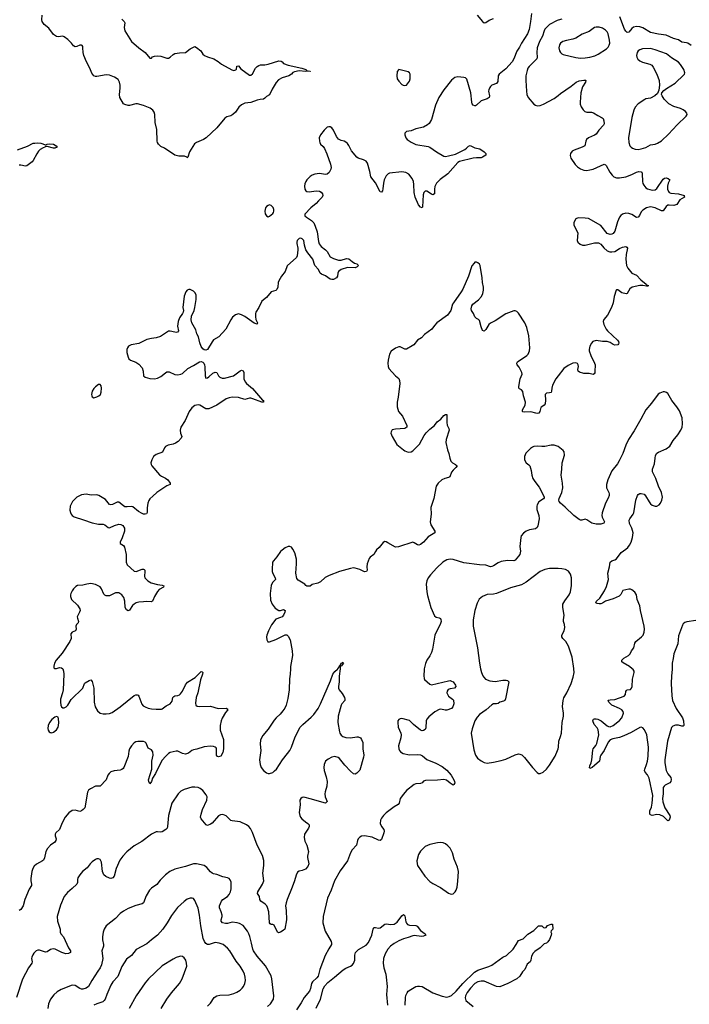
# Model space of a CAD drawing. Header units: inches. Extents: x 1682510 to 1839368, y 640758 to 791543.
# Tile 12 of 186: x 1713076 to 1721687, y 655682 to 668352. Entities that reach past the tile are written whole.
import ezdxf

# ---------------------------------------------------------------- set-up
doc = ezdxf.new("R2010")
doc.units = ezdxf.units.IN
doc.header["$MEASUREMENT"] = 0
for name, color, linetype in [('B7615', 7, 'Continuous'), ('B7616', 7, 'Continuous'), ('B7625', 7, 'Continuous'), ('B7626', 7, 'Continuous')]:
    doc.layers.add(name, color=color, linetype=linetype)

msp = doc.modelspace()

# ---------------------------------------------------------------- linework, layer by layer
at = {"layer": 'B7615', "color": 6}
for points, elevation in [([(1717196, 660000), (1717184, 659904), (1717183, 659830), (1717175, 659770), (1717176, 659750), (1717185, 659730), (1717222, 659682), (1717253, 659630), (1717259, 659610), (1717256, 659590), (1717221, 659550), (1717210, 659530), (1717170, 659390), (1717167, 659310), (1717188, 659188), (1717193, 659170), (1717210, 659145), (1717230, 659129), (1717270, 659114), (1717330, 659110), (1717410, 659125), (1717430, 659123), (1717457, 659110), (1717473, 659090), (1717490, 659050), (1717490, 658970), (1717502, 658890), (1717499, 658861), (1717450, 658694), (1717410, 658656), (1717390, 658644), (1717370, 658648), (1717330, 658681), (1717258, 658758), (1717190, 658845), (1717170, 658859), (1717130, 658869), (1717090, 658861), (1717043, 658837), (1717011, 658809), (1716991, 658770), (1716986, 658730), (1716990, 658690), (1717019, 658610), (1717030, 658550), (1717026, 658490), (1717003, 658417), (1717000, 658390), (1717005, 658350), (1717029, 658290), (1717010, 658272), (1716990, 658273), (1716830, 658324), (1716730, 658348), (1716710, 658345), (1716690, 658331), (1716678, 658310), (1716682, 658250), (1716669, 658150), (1716680, 658110), (1716689, 658089), (1716706, 658070), (1716750, 658030), (1716783, 658010), (1716798, 657990), (1716798, 657970), (1716789, 657950), (1716740, 657870), (1716734, 657830), (1716741, 657781), (1716768, 657728), (1716791, 657650), (1716778, 657590), (1716778, 657570), (1716794, 657490), (1716783, 657457), (1716750, 657423), (1716710, 657402), (1716670, 657397), (1716650, 657383), (1716630, 657344), (1716612, 657270), (1716582, 657190), (1716514, 657030), (1716501, 656990), (1716496, 656950), (1716504, 656890), (1716507, 656770), (1716485, 656650), (1716465, 656630), (1716430, 656611), (1716404, 656604), (1716390, 656612), (1716350, 656699), (1716330, 656708), (1716310, 656710), (1716298, 656718), (1716290, 656730), (1716281, 656870), (1716263, 656930), (1716253, 656950), (1716234, 656970), (1716177, 657010), (1716165, 657030), (1716158, 657070), (1716136, 657110), (1716138, 657130), (1716200, 657230), (1716215, 657270), (1716203, 657370), (1716215, 657470), (1716214, 657534), (1716198, 657598), (1716129, 657730), (1716072, 657892), (1716044, 657944), (1716021, 657970), (1715993, 657990), (1715911, 658031), (1715810, 658041), (1715790, 658048), (1715730, 658106), (1715710, 658118), (1715690, 658123), (1715659, 658121), (1715633, 658107), (1715550, 658015), (1715530, 658001), (1715490, 657984), (1715476, 657990), (1715408, 658068), (1715403, 658090), (1715408, 658130), (1715429, 658190), (1715481, 658310), (1715485, 658350), (1715476, 658376), (1715430, 658432), (1715398, 658458), (1715370, 658473), (1715330, 658478), (1715290, 658475), (1715190, 658447), (1715150, 658424), (1715112, 658390), (1715031, 658270), (1714989, 658110), (1714978, 657970), (1714971, 657950), (1714956, 657930), (1714910, 657903), (1714890, 657898), (1714850, 657903), (1714830, 657901), (1714770, 657872), (1714645, 657775), (1714550, 657722), (1714455, 657645), (1714402, 657590), (1714364, 657536), (1714318, 657430), (1714291, 657329), (1714276, 657310), (1714250, 657301), (1714230, 657304), (1714186, 657326), (1714160, 657350), (1714142, 657390), (1714129, 657510), (1714110, 657546), (1714090, 657555), (1714070, 657554), (1714050, 657544), (1714010, 657516), (1713983, 657490), (1713943, 657437), (1713884, 657390), (1713849, 657350), (1713825, 657310), (1713819, 657290), (1713819, 657250), (1713811, 657230), (1713750, 657171), (1713690, 657123), (1713650, 657070), (1713601, 656959), (1713558, 656810), (1713562, 656750), (1713596, 656650), (1713595, 656610), (1713605, 656590), (1713641, 656550), (1713703, 656410), (1713729, 656370), (1713729, 656350), (1713703, 656337), (1713670, 656333), (1713619, 656350), (1713532, 656392), (1713505, 656395), (1713471, 656389), (1713430, 656358), (1713410, 656353), (1713330, 656377), (1713310, 656377), (1713289, 656370), (1713259, 656341), (1713243, 656317), (1713232, 656290), (1713230, 656270), (1713238, 656230), (1713234, 656210), (1713189, 656151), (1713114, 656006), (1713034, 655770)], 600), ([(1713629, 660000), (1713630, 659999), (1713641, 659970), (1713643, 659930), (1713634, 659730), (1713628, 659690), (1713603, 659610), (1713600, 659570), (1713605, 659530), (1713612, 659512), (1713630, 659495), (1713650, 659497), (1713675, 659510), (1713694, 659530), (1713737, 659603), (1713887, 659750), (1713911, 659809), (1713920, 659820), (1713970, 659849), (1713990, 659857), (1714010, 659836), (1714031, 659751), (1714036, 659570), (1714048, 659510), (1714077, 659457), (1714110, 659430), (1714150, 659420), (1714190, 659419), (1714230, 659424), (1714264, 659436), (1714370, 659510), (1714550, 659654), (1714570, 659664), (1714586, 659666), (1714598, 659658), (1714607, 659647), (1714645, 659545), (1714664, 659524), (1714688, 659508), (1714730, 659492), (1714770, 659483), (1714830, 659478), (1714898, 659482), (1714910, 659485), (1714959, 659521), (1715010, 659550), (1715037, 659583), (1715047, 659630), (1715057, 659643), (1715070, 659650), (1715110, 659656), (1715130, 659665), (1715143, 659677), (1715170, 659713), (1715210, 659794), (1715234, 659826), (1715332, 659888), (1715410, 659963), (1715422, 659962), (1715430, 659952), (1715429, 659930), (1715401, 659859), (1715366, 659690), (1715344, 659630), (1715336, 659556), (1715341, 659530), (1715360, 659520), (1715394, 659514), (1715530, 659517), (1715630, 659489), (1715730, 659491), (1715744, 659484), (1715754, 659470), (1715723, 659437), (1715678, 659362), (1715665, 659330), (1715654, 659270), (1715656, 659210), (1715697, 659090), (1715699, 658970), (1715690, 658921), (1715664, 658876), (1715634, 658866), (1715621, 658870), (1715614, 658874), (1715608, 658888), (1715605, 658910), (1715608, 658968), (1715601, 658981), (1715592, 658992), (1715570, 659000), (1715530, 659005), (1715450, 658994), (1715354, 658966), (1715310, 658958), (1715290, 658948), (1715246, 658914), (1715210, 658901), (1715170, 658908), (1715110, 658939), (1715090, 658939), (1715010, 658923), (1714990, 658910), (1714950, 658872), (1714910, 658822), (1714847, 658710), (1714821, 658650), (1714786, 658594), (1714770, 658548), (1714750, 658520), (1714735, 658550), (1714734, 658570), (1714774, 658710), (1714774, 658810), (1714794, 658890), (1714790, 658930), (1714770, 658957), (1714730, 658980), (1714704, 659044), (1714690, 659057), (1714670, 659062), (1714595, 659065), (1714570, 659058), (1714550, 659046), (1714513, 659010), (1714488, 658970), (1714479, 658941), (1714469, 658870), (1714416, 658730), (1714405, 658715), (1714390, 658702), (1714370, 658694), (1714292, 658688), (1714250, 658672), (1714227, 658653), (1714211, 658630), (1714190, 658570), (1714110, 658491), (1714050, 658489), (1713985, 658455), (1713963, 658437), (1713948, 658412), (1713942, 658390), (1713920, 658230), (1713912, 658210), (1713892, 658190), (1713870, 658173), (1713850, 658165), (1713790, 658182), (1713750, 658175), (1713710, 658148), (1713660, 658090), (1713621, 658019), (1713590, 657932), (1713542, 657890), (1713532, 657870), (1713532, 657850), (1713544, 657810), (1713543, 657790), (1713526, 657770), (1713471, 657730), (1713432, 657688), (1713412, 657648), (1713394, 657566), (1713382, 657538), (1713371, 657529), (1713293, 657487), (1713262, 657458), (1713243, 657430), (1713231, 657389), (1713218, 657302), (1713218, 657270), (1713228, 657230), (1713226, 657210), (1713198, 657162), (1713142, 657030), (1713120, 656950), (1713090, 656902), (1713070, 656888)], 500), ([(1716557, 660000), (1716555, 659930), (1716547, 659870), (1716541, 659730), (1716523, 659617), (1716501, 659530), (1716486, 659494), (1716462, 659458), (1716426, 659414), (1716373, 659367), (1716350, 659340), (1716270, 659223), (1716201, 659139), (1716175, 659085), (1716169, 659031), (1716176, 658950), (1716162, 658830), (1716167, 658770), (1716181, 658730), (1716210, 658690), (1716250, 658660), (1716270, 658653), (1716290, 658653), (1716330, 658667), (1716355, 658685), (1716378, 658710), (1716455, 658830), (1716522, 658910), (1716550, 658950), (1716570, 658992), (1716618, 659122), (1716685, 659250), (1716716, 659284), (1716825, 659375), (1716857, 659410), (1716914, 659490), (1716946, 659550), (1717074, 659846), (1717102, 659930), (1717130, 659964), (1717165, 659995), (1717168, 660000)], 600), ([(1718279, 660000), (1718277, 659990), (1718273, 659910), (1718276, 659876), (1718283, 659863), (1718350, 659800), (1718370, 659795), (1718590, 659845), (1718610, 659847), (1718630, 659842), (1718652, 659830), (1718682, 659790), (1718685, 659770), (1718668, 659752), (1718610, 659742), (1718588, 659732), (1718572, 659710), (1718571, 659690), (1718590, 659649), (1718642, 659610), (1718655, 659595), (1718658, 659550), (1718648, 659510), (1718629, 659490), (1718570, 659468), (1718547, 659467), (1718490, 659480), (1718470, 659475), (1718416, 659444), (1718339, 659381), (1718310, 659350), (1718303, 659330), (1718300, 659240), (1718290, 659220), (1718270, 659204), (1718250, 659202), (1718230, 659211), (1718142, 659282), (1718090, 659332), (1717990, 659358), (1717970, 659357), (1717952, 659348), (1717941, 659330), (1717939, 659310), (1717944, 659250), (1717979, 659170), (1717983, 659150), (1717979, 659110), (1717949, 659010), (1717951, 658971), (1717959, 658950), (1717973, 658933), (1718009, 658909), (1718090, 658894), (1718190, 658897), (1718230, 658892), (1718258, 658878), (1718310, 658832), (1718426, 658786), (1718510, 658743), (1718570, 658695), (1718626, 658630), (1718660, 658570), (1718668, 658550), (1718670, 658530), (1718659, 658510), (1718650, 658504), (1718610, 658526), (1718567, 658567), (1718530, 658576), (1718450, 658566), (1718297, 658563), (1718270, 658552), (1718250, 658533), (1718230, 658523), (1718170, 658521), (1718148, 658512), (1718050, 658433), (1718010, 658388), (1717970, 658330), (1717956, 658270), (1717945, 658255), (1717890, 658222), (1717790, 658144), (1717754, 658110), (1717730, 658078), (1717718, 658050), (1717714, 658010), (1717729, 657970), (1717758, 657930), (1717764, 657910), (1717761, 657890), (1717730, 657805), (1717710, 657791), (1717690, 657795), (1717610, 657833), (1717510, 657849), (1717470, 657844), (1717450, 657833), (1717431, 657810), (1717421, 657790), (1717407, 657730), (1717350, 657670), (1717330, 657630), (1717291, 657530), (1717199, 657401), (1717125, 657270), (1717080, 657150), (1717036, 657050), (1716977, 656810), (1716973, 656730), (1717003, 656623), (1717083, 656490), (1717087, 656470), (1717086, 656450), (1717050, 656394), (1717005, 656310), (1716937, 656130), (1716915, 656045), (1716898, 656022), (1716842, 655970), (1716830, 655950), (1716815, 655885), (1716801, 655850), (1716735, 655770), (1716697, 655703), (1716634, 655610)], 700), ([(1719004, 660000), (1719016, 659950), (1719031, 659910), (1719044, 659890), (1719068, 659868), (1719124, 659845), (1719190, 659838), (1719290, 659852), (1719332, 659852), (1719350, 659850), (1719366, 659830), (1719325, 659615), (1719315, 659590), (1719299, 659581), (1719250, 659570), (1719228, 659552), (1719210, 659547), (1719170, 659547), (1719150, 659537), (1719076, 659470), (1718989, 659411), (1718961, 659379), (1718931, 659330), (1718893, 659227), (1718883, 659170), (1718916, 658956), (1718936, 658890), (1718964, 658850), (1719010, 658813), (1719050, 658792), (1719090, 658787), (1719170, 658796), (1719270, 658819), (1719330, 658838), (1719450, 658893), (1719490, 658904), (1719510, 658902), (1719532, 658892), (1719570, 658860), (1719670, 658731), (1719730, 658663), (1719750, 658654), (1719770, 658654), (1719810, 658669), (1719850, 658707), (1719890, 658761), (1719964, 658876), (1719994, 658946), (1720000, 658971)], 800), ([(1716265, 655655), (1716301, 655690), (1716341, 655750), (1716346, 655790), (1716320, 656010), (1716309, 656050), (1716237, 656177), (1716130, 656301), (1716081, 656370), (1716073, 656390), (1716059, 656470), (1716036, 656556), (1716024, 656590), (1716005, 656625), (1715950, 656697), (1715903, 656723), (1715871, 656731), (1715810, 656738), (1715750, 656722), (1715721, 656721), (1715684, 656730), (1715666, 656750), (1715668, 656770), (1715682, 656810), (1715680, 656830), (1715669, 656870), (1715645, 656925), (1715644, 656950), (1715671, 657009), (1715690, 657030), (1715750, 657070), (1715770, 657097), (1715786, 657130), (1715796, 657170), (1715797, 657217), (1715794, 657254), (1715784, 657284), (1715770, 657299), (1715750, 657308), (1715690, 657323), (1715610, 657352), (1715570, 657360), (1715550, 657369), (1715528, 657388), (1715484, 657444), (1715449, 657469), (1715350, 657489), (1715310, 657489), (1715210, 657455), (1715070, 657423), (1715007, 657393), (1714952, 657350), (1714882, 657278), (1714838, 657222), (1714770, 657176), (1714744, 657150), (1714701, 657079), (1714670, 656987), (1714650, 656976), (1714570, 656955), (1714470, 656914), (1714410, 656882), (1714368, 656852), (1714310, 656787), (1714190, 656690), (1714162, 656650), (1714148, 656610), (1714140, 656550), (1714141, 656510), (1714155, 656450), (1714153, 656430), (1714134, 656370), (1714147, 656270), (1714130, 656190), (1714113, 656150), (1714082, 656110), (1714004, 655990), (1713961, 655910), (1713930, 655891), (1713890, 655878), (1713870, 655877), (1713850, 655885), (1713790, 655924), (1713750, 655928), (1713608, 655872), (1713557, 655843), (1713514, 655806), (1713472, 655748), (1713445, 655690), (1713438, 655630)], 700), ([(1715490, 655660), (1715530, 655695), (1715579, 655770), (1715610, 655790), (1715650, 655799), (1715770, 655804), (1715830, 655820), (1715870, 655838), (1715910, 655864), (1715938, 655890), (1715953, 655910), (1715972, 655950), (1715978, 655990), (1715974, 656030), (1715966, 656070), (1715950, 656110), (1715912, 656172), (1715858, 656238), (1715779, 656370), (1715750, 656404), (1715693, 656450), (1715643, 656470), (1715590, 656477), (1715512, 656452), (1715493, 656453), (1715470, 656466), (1715451, 656490), (1715436, 656530), (1715405, 656690), (1715390, 656830), (1715370, 656920), (1715330, 657020), (1715310, 657043), (1715293, 657050), (1715270, 657050), (1715230, 657034), (1715190, 657005), (1715104, 656930), (1715030, 656826), (1714973, 656730), (1714919, 656650), (1714850, 656570), (1714770, 656510), (1714710, 656459), (1714574, 656386), (1714514, 656310), (1714450, 656265), (1714390, 656170), (1714338, 656042), (1714275, 655970), (1714250, 655930), (1714197, 655810), (1714177, 655750), (1714164, 655730), (1714144, 655716), (1714070, 655689), (1714030, 655670)], 800), ([(1716888, 655632), (1716945, 655750), (1716979, 655881), (1717000, 655920), (1717039, 655961), (1717126, 656030), (1717234, 656126), (1717270, 656147), (1717330, 656174), (1717350, 656186), (1717370, 656208), (1717385, 656250), (1717384, 656316), (1717394, 656350), (1717433, 656387), (1717530, 656444), (1717562, 656478), (1717604, 656570), (1717620, 656650), (1717630, 656670), (1717650, 656670), (1717690, 656661), (1717710, 656665), (1717770, 656714), (1717790, 656717), (1717850, 656709), (1717890, 656713), (1717930, 656740), (1717990, 656821), (1718010, 656837), (1718022, 656830), (1718030, 656819), (1718043, 656743), (1718050, 656726), (1718064, 656710), (1718090, 656699), (1718170, 656697), (1718189, 656689), (1718232, 656632), (1718289, 656590), (1718299, 656570), (1718270, 656558), (1718244, 656556), (1718150, 656568), (1718130, 656565), (1718070, 656540), (1718010, 656523), (1717950, 656499), (1717890, 656465), (1717845, 656430), (1717810, 656390), (1717777, 656330), (1717756, 656270), (1717751, 656210), (1717759, 656150), (1717783, 656070), (1717790, 656030), (1717801, 655910), (1717794, 655810), (1717806, 655670)], 700), ([(1718032, 655670), (1718036, 655770), (1718043, 655797), (1718057, 655830), (1718074, 655850), (1718106, 655874), (1718170, 655910), (1718190, 655915), (1718217, 655917), (1718250, 655910), (1718390, 655830), (1718510, 655786), (1718570, 655776), (1718599, 655781), (1718630, 655796), (1718690, 655851), (1718773, 655950), (1718924, 656096), (1718970, 656123), (1719110, 656168), (1719150, 656186), (1719290, 656287), (1719335, 656310), (1719422, 656390), (1719463, 656450), (1719490, 656502), (1719550, 656526), (1719610, 656583), (1719690, 656630), (1719750, 656691), (1719791, 656691), (1719814, 656670), (1719830, 656665), (1719846, 656670), (1719864, 656696), (1719910, 656714), (1719930, 656714), (1719932, 656650), (1719911, 656629), (1719905, 656610), (1719914, 656594), (1719911, 656571), (1719890, 656516), (1719870, 656487), (1719850, 656471), (1719821, 656459), (1719770, 656410), (1719699, 656361), (1719680, 656340), (1719659, 656301), (1719650, 656250), (1719640, 656230), (1719602, 656198), (1719574, 656130), (1719542, 656098), (1719510, 656046), (1719470, 656012), (1719352, 655950), (1719250, 655909), (1719210, 655913), (1719050, 655978), (1719010, 655980), (1718967, 655973), (1718930, 655952), (1718875, 655890), (1718830, 655833), (1718808, 655790), (1718804, 655764), (1718815, 655730), (1718910, 655655)], 700), ([(1714896, 655630), (1714970, 655750), (1715030, 655831), (1715130, 655950), (1715164, 656010), (1715226, 656174), (1715223, 656210), (1715211, 656250), (1715190, 656282), (1715170, 656298), (1715150, 656302), (1715130, 656299), (1715090, 656284), (1715050, 656264), (1714910, 656176), (1714732, 656008), (1714690, 655959), (1714572, 655790), (1714483, 655630)], 900)]:
    msp.add_lwpolyline(points, dxfattribs=dict(at, elevation=elevation))
for points, elevation in [([(1713550, 659386), (1713530, 659378), (1713490, 659345), (1713461, 659310), (1713442, 659270), (1713439, 659230), (1713444, 659210), (1713457, 659190), (1713470, 659178), (1713478, 659178), (1713490, 659177), (1713510, 659184), (1713550, 659212), (1713570, 659249), (1713574, 659270), (1713578, 659310), (1713575, 659355), (1713570, 659376)], 500), ([(1718490, 657765), (1718450, 657762), (1718350, 657738), (1718290, 657711), (1718230, 657652), (1718206, 657610), (1718185, 657530), (1718187, 657490), (1718194, 657470), (1718286, 657330), (1718350, 657262), (1718390, 657236), (1718487, 657187), (1718590, 657111), (1718610, 657102), (1718630, 657100), (1718650, 657105), (1718678, 657130), (1718690, 657153), (1718701, 657190), (1718712, 657268), (1718718, 657390), (1718706, 657446), (1718662, 657550), (1718640, 657630), (1718611, 657690), (1718583, 657723), (1718550, 657748), (1718520, 657760)], 800)]:
    msp.add_lwpolyline(points, close=True, dxfattribs=dict(at, elevation=elevation))
at = {"layer": 'B7616', "color": 6}
for points, elevation in [([(1714390, 668358), (1714418, 668330), (1714428, 668310), (1714421, 668250), (1714430, 668210), (1714512, 668072), (1714608, 667990), (1714689, 667929), (1714750, 667858), (1714770, 667858), (1714786, 667874), (1714810, 667884), (1714850, 667888), (1714890, 667881), (1714970, 667857), (1714990, 667856), (1715010, 667868), (1715050, 667906), (1715070, 667916), (1715130, 667927), (1715210, 667930), (1715270, 667978), (1715310, 668000), (1715330, 668006), (1715350, 667996), (1715404, 667950), (1715430, 667910), (1715453, 667893), (1715493, 667873), (1715574, 667850), (1715630, 667815), (1715670, 667780), (1715805, 667705), (1715830, 667699), (1715854, 667706), (1715863, 667717), (1715870, 667753), (1715890, 667756), (1715921, 667721), (1716030, 667638), (1716050, 667639), (1716070, 667656), (1716110, 667727), (1716130, 667748), (1716150, 667761), (1716171, 667769), (1716230, 667771), (1716270, 667778), (1716410, 667822), (1716438, 667818), (1716453, 667810), (1716470, 667790), (1716528, 667768), (1716705, 667730), (1716754, 667710), (1716773, 667693), (1716811, 667689), (1716810, 667686), (1716789, 667689), (1716750, 667685), (1716672, 667692), (1716610, 667681), (1716590, 667672), (1716571, 667650), (1716537, 667630), (1716450, 667603), (1716403, 667577), (1716376, 667543), (1716323, 667457), (1716290, 667387), (1716250, 667363), (1716230, 667341), (1716210, 667330), (1716167, 667327), (1716130, 667318), (1716050, 667285), (1715970, 667277), (1715930, 667258), (1715895, 667225), (1715850, 667162), (1715817, 667130), (1715790, 667114), (1715740, 667100), (1715716, 667084), (1715610, 666960), (1715473, 666830), (1715442, 666810), (1715348, 666772), (1715324, 666756), (1715259, 666650), (1715238, 666582), (1715230, 666574), (1715224, 666584), (1715197, 666597), (1715123, 666597), (1715070, 666609), (1714938, 666698), (1714890, 666720), (1714861, 666750), (1714848, 666770), (1714843, 666790), (1714839, 666939), (1714817, 667030), (1714813, 667133), (1714804, 667164), (1714788, 667188), (1714752, 667212), (1714670, 667247), (1714593, 667267), (1714569, 667269), (1714490, 667249), (1714471, 667249), (1714430, 667260), (1714411, 667271), (1714366, 667350), (1714361, 667390), (1714370, 667470), (1714370, 667510), (1714360, 667550), (1714341, 667581), (1714294, 667614), (1714230, 667640), (1714190, 667641), (1714070, 667622), (1714050, 667621), (1714028, 667628), (1714004, 667664), (1713977, 667730), (1713934, 667810), (1713902, 667890), (1713892, 667930), (1713890, 667990), (1713886, 668006), (1713878, 668018), (1713870, 668023), (1713850, 668024), (1713810, 668006), (1713790, 668003), (1713770, 668016), (1713743, 668050), (1713696, 668096), (1713650, 668133), (1713630, 668138), (1713570, 668130), (1713550, 668135), (1713510, 668163), (1713450, 668241), (1713390, 668290), (1713367, 668327), (1713362, 668350), (1713367, 668410)], 400), ([(1719657, 668430), (1719647, 668327), (1719630, 668227), (1719607, 668170), (1719529, 668051), (1719503, 667997), (1719470, 667948), (1719431, 667849), (1719409, 667810), (1719330, 667721), (1719244, 667650), (1719231, 667630), (1719223, 667557), (1719210, 667531), (1719150, 667508), (1719130, 667492), (1719121, 667479), (1719110, 667450), (1719107, 667430), (1719118, 667370), (1719115, 667350), (1719088, 667332), (1719010, 667306), (1718950, 667252), (1718936, 667244), (1718930, 667242), (1718910, 667250), (1718897, 667270), (1718892, 667290), (1718879, 667410), (1718826, 667586), (1718810, 667603), (1718790, 667610), (1718710, 667615), (1718670, 667608), (1718630, 667573), (1718530, 667450), (1718465, 667350), (1718422, 667250), (1718371, 667069), (1718342, 667018), (1718320, 667000), (1718270, 666971), (1718170, 666948), (1718110, 666920), (1718050, 666912), (1718030, 666890), (1718027, 666870), (1718040, 666830), (1718059, 666810), (1718110, 666776), (1718170, 666746), (1718330, 666720), (1718350, 666711), (1718435, 666650), (1718530, 666595), (1718553, 666593), (1718590, 666598), (1718679, 666621), (1718800, 666680), (1718823, 666697), (1718850, 666725), (1718870, 666733), (1718930, 666701), (1718992, 666690), (1719051, 666650), (1719070, 666630), (1719072, 666608), (1719030, 666581), (1719010, 666573), (1718950, 666576), (1718910, 666571), (1718732, 666528), (1718710, 666516), (1718581, 666370), (1718484, 666296), (1718436, 666250), (1718413, 666207), (1718409, 666170), (1718410, 666109), (1718390, 666099), (1718370, 666106), (1718310, 666145), (1718290, 666145), (1718274, 666130), (1718263, 666097), (1718256, 665943), (1718250, 665930), (1718230, 665941), (1718203, 665970), (1718160, 666070), (1718147, 666127), (1718145, 666230), (1718140, 666270), (1718123, 666310), (1718082, 666362), (1718044, 666384), (1717990, 666393), (1717830, 666377), (1717816, 666370), (1717790, 666342), (1717765, 666290), (1717754, 666250), (1717746, 666174), (1717740, 666150), (1717730, 666132), (1717710, 666137), (1717650, 666253), (1717593, 666330), (1717579, 666399), (1717547, 666507), (1717532, 666530), (1717496, 666550), (1717430, 666568), (1717410, 666581), (1717345, 666665), (1717310, 666731), (1717290, 666759), (1717270, 666777), (1717250, 666788), (1717210, 666796), (1717175, 666815), (1717149, 666850), (1717112, 666932), (1717090, 666960), (1717070, 666974), (1717050, 666975), (1717030, 666967), (1716990, 666929), (1716944, 666870), (1716929, 666830), (1716930, 666790), (1716934, 666770), (1716946, 666750), (1716978, 666718), (1716994, 666694), (1717025, 666625), (1717073, 666493), (1717080, 666450), (1717076, 666430), (1717054, 666386), (1717030, 666364), (1717010, 666358), (1716930, 666373), (1716870, 666365), (1716836, 666350), (1716810, 666332), (1716770, 666292), (1716756, 666270), (1716742, 666238), (1716737, 666210), (1716743, 666170), (1716758, 666150), (1716770, 666143), (1716798, 666138), (1716890, 666149), (1716930, 666145), (1716951, 666131), (1716969, 666110), (1716973, 666090), (1716964, 666070), (1716917, 666023), (1716890, 665988), (1716819, 665930), (1716742, 665850), (1716745, 665830), (1716766, 665810), (1716829, 665769), (1716857, 665737), (1716877, 665697), (1716901, 665621), (1716917, 665497), (1716927, 665467), (1716953, 665433), (1717010, 665390), (1717030, 665367), (1717070, 665301), (1717110, 665277), (1717178, 665258), (1717210, 665257), (1717277, 665277), (1717310, 665275), (1717350, 665240), (1717381, 665221), (1717411, 665210), (1717434, 665190), (1717416, 665170), (1717390, 665160), (1717290, 665163), (1717210, 665137), (1717174, 665110), (1717167, 665090), (1717165, 665050), (1717151, 665029), (1717110, 665010), (1717090, 665009), (1717070, 665014), (1717010, 665058), (1716958, 665078), (1716942, 665090), (1716917, 665137), (1716870, 665188), (1716844, 665270), (1716783, 665350), (1716758, 665390), (1716737, 665450), (1716730, 665512), (1716710, 665534), (1716690, 665540), (1716670, 665536), (1716644, 665510), (1716640, 665490), (1716640, 665470), (1716654, 665410), (1716655, 665390), (1716645, 665315), (1716634, 665290), (1716517, 665183), (1716491, 665110), (1716445, 665050), (1716409, 664990), (1716402, 664970), (1716395, 664910), (1716381, 664879), (1716370, 664867), (1716310, 664849), (1716250, 664779), (1716191, 664730), (1716153, 664650), (1716112, 664590), (1716107, 664570), (1716108, 664528), (1716115, 664495), (1716134, 664450), (1716130, 664433), (1716090, 664447), (1715970, 664533), (1715930, 664556), (1715890, 664566), (1715850, 664554), (1715815, 664525), (1715791, 664490), (1715729, 664370), (1715638, 664270), (1715570, 664231), (1715550, 664206), (1715490, 664107), (1715470, 664098), (1715450, 664102), (1715430, 664115), (1715408, 664148), (1715393, 664193), (1715376, 664270), (1715354, 664310), (1715343, 664363), (1715291, 664450), (1715280, 664490), (1715284, 664536), (1715318, 664610), (1715330, 664650), (1715344, 664750), (1715344, 664810), (1715330, 664840), (1715310, 664858), (1715270, 664878), (1715250, 664878), (1715230, 664870), (1715214, 664850), (1715190, 664793), (1715176, 664650), (1715181, 664610), (1715179, 664590), (1715170, 664570), (1715130, 664516), (1715114, 664470), (1715107, 664410), (1715117, 664350), (1715107, 664333), (1715090, 664328), (1715071, 664329), (1715010, 664345), (1714990, 664342), (1714885, 664275), (1714830, 664258), (1714770, 664250), (1714710, 664235), (1714610, 664185), (1714510, 664170), (1714476, 664150), (1714463, 664130), (1714456, 664110), (1714453, 664070), (1714469, 664009), (1714479, 663990), (1714503, 663970), (1714570, 663947), (1714610, 663919), (1714653, 663870), (1714663, 663830), (1714670, 663767), (1714690, 663750), (1714750, 663734), (1714810, 663732), (1714850, 663740), (1714890, 663759), (1714950, 663809), (1714970, 663821), (1714999, 663819), (1715070, 663787), (1715110, 663784), (1715150, 663789), (1715170, 663800), (1715237, 663863), (1715310, 663900), (1715390, 663950), (1715410, 663954), (1715430, 663947), (1715444, 663930), (1715452, 663910), (1715457, 663883), (1715460, 663770), (1715470, 663739), (1715490, 663745), (1715510, 663758), (1715558, 663802), (1715590, 663818), (1715610, 663810), (1715633, 663770), (1715650, 663750), (1715679, 663739), (1715710, 663737), (1715826, 663770), (1715910, 663833), (1715930, 663841), (1715950, 663835), (1715958, 663810), (1715959, 663730), (1715976, 663690), (1715993, 663670), (1716070, 663608), (1716197, 663457), (1716211, 663450), (1716211, 663429), (1716190, 663429), (1716074, 663474), (1716050, 663480), (1716030, 663480), (1715970, 663465), (1715890, 663491), (1715810, 663494), (1715772, 663488), (1715730, 663475), (1715610, 663390), (1715510, 663343), (1715470, 663344), (1715393, 663390), (1715370, 663395), (1715330, 663386), (1715290, 663356), (1715256, 663310), (1715205, 663195), (1715150, 663110), (1715141, 663070), (1715146, 663030), (1715160, 662990), (1715154, 662966), (1715114, 662926), (1715078, 662902), (1715050, 662889), (1714984, 662876), (1714950, 662859), (1714937, 662843), (1714911, 662789), (1714830, 662758), (1714799, 662730), (1714775, 662690), (1714764, 662650), (1714766, 662630), (1714776, 662610), (1714875, 662495), (1714899, 662479), (1714953, 662453), (1714981, 662430), (1715011, 662390), (1715011, 662370), (1714970, 662352), (1714839, 662270), (1714790, 662219), (1714750, 662185), (1714736, 662164), (1714724, 662130), (1714714, 662070), (1714716, 662010), (1714706, 661994), (1714690, 661988), (1714670, 661989), (1714650, 661996), (1714605, 662025), (1714530, 662084), (1714510, 662087), (1714458, 662082), (1714430, 662085), (1714410, 662095), (1714350, 662142), (1714330, 662143), (1714270, 662114), (1714250, 662110), (1714230, 662115), (1714179, 662179), (1714094, 662230), (1714070, 662237), (1713995, 662235), (1713930, 662245), (1713870, 662236), (1713810, 662206), (1713756, 662150), (1713727, 662090), (1713722, 662042), (1713728, 662010), (1713739, 661990), (1713753, 661973), (1713775, 661955), (1713898, 661918), (1714010, 661877), (1714090, 661859), (1714150, 661860), (1714171, 661851), (1714216, 661816), (1714230, 661814), (1714296, 661844), (1714350, 661859), (1714378, 661858), (1714404, 661844), (1714424, 661810), (1714424, 661770), (1714394, 661686), (1714368, 661630), (1714368, 661610), (1714410, 661585), (1714425, 661565), (1714446, 661470), (1714445, 661370), (1714459, 661339), (1714550, 661255), (1714572, 661252), (1714650, 661280), (1714670, 661282), (1714678, 661278), (1714684, 661270), (1714687, 661250), (1714683, 661190), (1714687, 661170), (1714723, 661130), (1714766, 661106), (1714850, 661084), (1714910, 661077), (1714928, 661068), (1714927, 661050), (1714870, 661018), (1714847, 660993), (1714809, 660930), (1714790, 660877), (1714784, 660870), (1714770, 660863), (1714713, 660867), (1714670, 660859), (1714610, 660857), (1714573, 660847), (1714550, 660833), (1714528, 660812), (1714490, 660753), (1714470, 660746), (1714450, 660760), (1714433, 660790), (1714428, 660870), (1714416, 660916), (1714390, 660950), (1714350, 660975), (1714310, 660977), (1714230, 660939), (1714190, 660940), (1714170, 660948), (1714159, 660959), (1714130, 661028), (1714110, 661052), (1714050, 661082), (1713990, 661097), (1713938, 661090), (1713890, 661077), (1713818, 661070), (1713800, 661060), (1713770, 661027), (1713750, 661001), (1713735, 660970), (1713729, 660950), (1713729, 660929), (1713741, 660890), (1713820, 660820), (1713850, 660770), (1713854, 660750), (1713847, 660730), (1713817, 660670), (1713818, 660650), (1713833, 660607), (1713828, 660590), (1713808, 660570), (1713798, 660550), (1713801, 660510), (1713795, 660490), (1713750, 660470), (1713733, 660450), (1713736, 660390), (1713723, 660350), (1713621, 660199), (1713545, 660110), (1713524, 660070), (1713515, 660035), (1713517, 660010), (1713530, 660002), (1713550, 660003), (1713590, 660014), (1713613, 660013), (1713629, 660000)], 500), ([(1718959, 668410), (1719030, 668327), (1719050, 668313), (1719070, 668316), (1719114, 668346), (1719170, 668369)], 500), ([(1720000, 668345), (1719990, 668343), (1719890, 668290), (1719830, 668230), (1719819, 668210), (1719799, 668141), (1719761, 668070), (1719732, 667990), (1719726, 667930), (1719732, 667870), (1719727, 667850), (1719627, 667750), (1719612, 667728), (1719603, 667697), (1719587, 667630), (1719585, 667570), (1719592, 667430), (1719600, 667390), (1719617, 667350), (1719690, 667265), (1719710, 667250), (1719730, 667243), (1719770, 667248), (1719814, 667266), (1719950, 667339), (1720000, 667378)], 600), ([(1713050, 666679), (1713175, 666725), (1713250, 666763), (1713270, 666765), (1713310, 666767), (1713350, 666762), (1713410, 666742), (1713430, 666750), (1713465, 666755), (1713511, 666750), (1713545, 666730), (1713556, 666710), (1713530, 666699), (1713510, 666700), (1713430, 666718), (1713410, 666718), (1713401, 666710), (1713377, 666703), (1713339, 666681), (1713319, 666661), (1713295, 666625), (1713250, 666538), (1713237, 666523), (1713170, 666472), (1713150, 666466), (1713090, 666479), (1713070, 666478)], 400), ([(1720000, 663769), (1719970, 663730), (1719929, 663650), (1719919, 663610), (1719917, 663570), (1719910, 663556), (1719890, 663549), (1719850, 663544), (1719833, 663530), (1719836, 663456), (1719832, 663410), (1719819, 663390), (1719789, 663371), (1719780, 663360), (1719765, 663310), (1719752, 663290), (1719730, 663285), (1719712, 663288), (1719650, 663306), (1719570, 663302), (1719546, 663306), (1719541, 663310), (1719543, 663330), (1719575, 663390), (1719580, 663430), (1719557, 663510), (1719548, 663568), (1719530, 663589), (1719503, 663603), (1719497, 663610), (1719496, 663630), (1719511, 663730), (1719537, 663790), (1719535, 663810), (1719500, 663880), (1719475, 663910), (1719468, 663930), (1719479, 663950), (1719597, 664030), (1719615, 664050), (1719633, 664090), (1719638, 664130), (1719625, 664285), (1719599, 664390), (1719574, 664450), (1719490, 664577), (1719470, 664599), (1719450, 664606), (1719430, 664605), (1719330, 664565), (1719190, 664476), (1719130, 664447), (1719109, 664430), (1719070, 664367), (1719050, 664344), (1719030, 664351), (1719010, 664401), (1718990, 664481), (1718976, 664496), (1718950, 664505), (1718930, 664529), (1718911, 664571), (1718887, 664610), (1718882, 664630), (1718890, 664670), (1718903, 664690), (1718975, 664745), (1719015, 664790), (1719033, 664830), (1719041, 664870), (1719040, 664910), (1719026, 664970), (1719024, 665030), (1718996, 665190), (1718988, 665208), (1718970, 665225), (1718950, 665231), (1718930, 665230), (1718919, 665221), (1718890, 665184), (1718846, 665050), (1718774, 664886), (1718754, 664850), (1718655, 664710), (1718644, 664690), (1718622, 664610), (1718579, 664550), (1718440, 664450), (1718410, 664418), (1718376, 664370), (1718281, 664299), (1718243, 664257), (1718190, 664226), (1718143, 664170), (1718125, 664155), (1718050, 664114), (1718030, 664113), (1717970, 664142), (1717950, 664141), (1717910, 664125), (1717855, 664085), (1717834, 664050), (1717816, 663970), (1717812, 663930), (1717815, 663890), (1717824, 663865), (1717909, 663770), (1717950, 663733), (1717962, 663710), (1717964, 663670), (1717945, 663495), (1717931, 663430), (1717932, 663370), (1717949, 663309), (1718000, 663250), (1718053, 663130), (1718054, 663110), (1718029, 663091), (1717910, 663085), (1717867, 663073), (1717853, 663050), (1717850, 663030), (1717866, 662990), (1717927, 662887), (1718010, 662815), (1718030, 662802), (1718070, 662788), (1718110, 662791), (1718130, 662803), (1718218, 662890), (1718277, 663003), (1718304, 663036), (1718350, 663082), (1718410, 663130), (1718444, 663176), (1718490, 663211), (1718530, 663257), (1718550, 663272), (1718570, 663273), (1718568, 663168), (1718575, 663135), (1718596, 663090), (1718598, 663070), (1718561, 662950), (1718557, 662910), (1718578, 662818), (1718597, 662770), (1718607, 662710), (1718621, 662670), (1718643, 662650), (1718681, 662630), (1718702, 662610), (1718687, 662590), (1718650, 662557), (1718631, 662530), (1718606, 662470), (1718590, 662459), (1718543, 662450), (1718505, 662430), (1718458, 662390), (1718434, 662350), (1718404, 662190), (1718364, 662076), (1718368, 661990), (1718356, 661890), (1718364, 661850), (1718416, 661770), (1718413, 661750), (1718330, 661696), (1718271, 661630), (1718230, 661600), (1718210, 661592), (1718190, 661593), (1718150, 661622), (1718130, 661627), (1717948, 661568), (1717910, 661563), (1717810, 661622), (1717790, 661633), (1717770, 661636), (1717750, 661625), (1717698, 661562), (1717666, 661530), (1717651, 661510), (1717632, 661468), (1717584, 661436), (1717570, 661420), (1717543, 661350), (1717539, 661310), (1717546, 661270), (1717535, 661250), (1717510, 661247), (1717450, 661277), (1717390, 661295), (1717370, 661297), (1717330, 661291), (1717188, 661250), (1717058, 661202), (1717005, 661175), (1716943, 661117), (1716910, 661102), (1716839, 661082), (1716810, 661064), (1716770, 661064), (1716754, 661070), (1716743, 661090), (1716659, 661139), (1716642, 661162), (1716627, 661230), (1716638, 661350), (1716636, 661410), (1716613, 661493), (1716590, 661538), (1716570, 661564), (1716552, 661572), (1716530, 661571), (1716490, 661554), (1716450, 661528), (1716429, 661510), (1716381, 661439), (1716339, 661390), (1716329, 661370), (1716321, 661279), (1716323, 661250), (1716330, 661224), (1716362, 661170), (1716364, 661150), (1716326, 661110), (1716310, 661070), (1716298, 660970), (1716303, 660883), (1716321, 660830), (1716360, 660780), (1716410, 660751), (1716430, 660750), (1716470, 660764), (1716491, 660750), (1716488, 660730), (1716470, 660690), (1716450, 660670), (1716430, 660658), (1716370, 660636), (1716314, 660566), (1716277, 660490), (1716254, 660430), (1716250, 660410), (1716253, 660373), (1716268, 660348), (1716290, 660346), (1716370, 660377), (1716490, 660436), (1716510, 660436), (1716530, 660421), (1716553, 660373), (1716581, 660230), (1716586, 660170), (1716557, 660030), (1716557, 660000)], 600), ([(1720000, 662858), (1719990, 662865), (1719950, 662879), (1719910, 662876), (1719830, 662858), (1719790, 662858), (1719730, 662865), (1719690, 662859), (1719669, 662851), (1719645, 662835), (1719587, 662773), (1719570, 662730), (1719569, 662689), (1719590, 662650), (1719624, 662624), (1719635, 662610), (1719652, 662552), (1719663, 662490), (1719677, 662450), (1719701, 662410), (1719758, 662338), (1719812, 662230), (1719821, 662210), (1719820, 662200), (1719814, 662186), (1719753, 662147), (1719732, 662110), (1719726, 662090), (1719725, 662050), (1719752, 661970), (1719757, 661930), (1719739, 661841), (1719730, 661818), (1719710, 661802), (1719634, 661786), (1719591, 661769), (1719555, 661745), (1719527, 661710), (1719520, 661690), (1719508, 661572), (1719515, 661515), (1719513, 661490), (1719507, 661470), (1719493, 661447), (1719450, 661399), (1719431, 661389), (1719350, 661394), (1719270, 661378), (1719230, 661364), (1719170, 661323), (1719150, 661314), (1719130, 661313), (1719070, 661333), (1718990, 661337), (1718790, 661364), (1718650, 661407), (1718610, 661409), (1718570, 661401), (1718518, 661370), (1718441, 661299), (1718359, 661210), (1718331, 661170), (1718313, 661130), (1718305, 661090), (1718312, 660990), (1718322, 660942), (1718365, 660790), (1718410, 660680), (1718430, 660662), (1718470, 660655), (1718487, 660647), (1718493, 660633), (1718495, 660610), (1718485, 660570), (1718431, 660470), (1718417, 660430), (1718384, 660250), (1718373, 660210), (1718352, 660168), (1718310, 660110), (1718293, 660067), (1718279, 660000)], 700), ([(1720000, 661288), (1719890, 661290), (1719830, 661279), (1719770, 661251), (1719590, 661116), (1719530, 661081), (1719390, 661042), (1719210, 660968), (1719170, 660960), (1719090, 660955), (1719029, 660931), (1718986, 660894), (1718958, 660842), (1718929, 660751), (1718906, 660630), (1718908, 660548), (1718962, 660270), (1718988, 660070), (1719004, 660000)], 800), ([(1717168, 660000), (1717182, 660018), (1717190, 660038), (1717199, 660041), (1717209, 660070), (1717223, 660077), (1717230, 660086), (1717238, 660078), (1717240, 660070), (1717210, 660034), (1717203, 660037), (1717199, 660021), (1717196, 660000)], 600)]:
    msp.add_lwpolyline(points, dxfattribs=dict(at, elevation=elevation))
at = {"layer": 'B7616', "color": 6, "elevation": 500}
for points in [[(1717950, 667713), (1717930, 667686), (1717926, 667630), (1717930, 667592), (1717950, 667561), (1717990, 667519), (1718008, 667508), (1718030, 667505), (1718050, 667511), (1718090, 667559), (1718099, 667590), (1718098, 667650), (1718090, 667669), (1718070, 667683)], [(1716290, 665968), (1716270, 665962), (1716250, 665950), (1716239, 665930), (1716230, 665890), (1716235, 665855), (1716248, 665828), (1716270, 665817), (1716290, 665822), (1716330, 665857), (1716340, 665870), (1716346, 665890), (1716346, 665910), (1716337, 665937), (1716310, 665963)], [(1714110, 663657), (1714090, 663656), (1714050, 663627), (1714030, 663606), (1714010, 663570), (1714001, 663530), (1714004, 663510), (1714010, 663498), (1714030, 663487), (1714070, 663497), (1714093, 663510), (1714114, 663530), (1714123, 663557), (1714127, 663610), (1714122, 663642)]]:
    msp.add_lwpolyline(points, close=True, dxfattribs=at)
at = {"layer": 'B7625', "color": 6}
for points, elevation in [([(1720000, 658971), (1720004, 658990), (1720009, 659070), (1720033, 659130), (1720042, 659170), (1720051, 659310), (1720069, 659390), (1720071, 659430), (1720055, 659515), (1720064, 659590), (1720075, 659625), (1720114, 659690), (1720168, 659810), (1720192, 659890), (1720205, 659950), (1720204, 660000)], 800), ([(1721469, 660000), (1721469, 659990), (1721459, 659910), (1721454, 659810), (1721462, 659650), (1721473, 659590), (1721519, 659490), (1721600, 659370), (1721613, 659330), (1721616, 659270), (1721610, 659260), (1721590, 659260), (1721550, 659274), (1721510, 659276), (1721477, 659263), (1721458, 659242), (1721405, 659070), (1721371, 658830), (1721372, 658790), (1721390, 658690), (1721410, 658646), (1721450, 658599), (1721456, 658576), (1721452, 658550), (1721436, 658530), (1721378, 658502), (1721363, 658490), (1721352, 658470), (1721350, 658450), (1721352, 658392), (1721344, 658330), (1721348, 658288), (1721358, 658250), (1721374, 658210), (1721438, 658110), (1721440, 658090), (1721429, 658051), (1721410, 658041), (1721357, 658097), (1721310, 658120), (1721270, 658124), (1721210, 658110), (1721190, 658119), (1721181, 658130), (1721179, 658170), (1721200, 658220), (1721211, 658269), (1721217, 658370), (1721170, 658591), (1721150, 658637), (1721120, 658670), (1721111, 658690), (1721114, 658710), (1721139, 658770), (1721149, 658810), (1721157, 658877), (1721162, 658990), (1721140, 659150), (1721113, 659213), (1721090, 659240), (1721070, 659248), (1721050, 659246), (1720939, 659181), (1720845, 659135), (1720790, 659116), (1720702, 659098), (1720670, 659084), (1720644, 659056), (1720593, 658947), (1720551, 658890), (1720542, 658870), (1720531, 658809), (1720470, 658753), (1720439, 658730), (1720410, 658718), (1720405, 658725), (1720408, 658750), (1720425, 658790), (1720436, 658830), (1720446, 658954), (1720452, 658970), (1720486, 659014), (1720500, 659040), (1720525, 659150), (1720515, 659215), (1720501, 659241), (1720464, 659284), (1720447, 659330), (1720450, 659344), (1720454, 659350), (1720470, 659355), (1720490, 659356), (1720513, 659350), (1720552, 659330), (1720630, 659267), (1720650, 659256), (1720670, 659253), (1720709, 659270), (1720770, 659315), (1720790, 659332), (1720819, 659370), (1720841, 659430), (1720836, 659450), (1720818, 659470), (1720788, 659490), (1720693, 659530), (1720652, 659570), (1720644, 659590), (1720650, 659596), (1720670, 659601), (1720730, 659604), (1720850, 659647), (1720866, 659670), (1720873, 659707), (1720880, 659720), (1720890, 659729), (1720930, 659734), (1720946, 659750), (1720952, 659770), (1720956, 659864), (1720979, 659950), (1720978, 659970), (1720965, 659990), (1720953, 660000)], 700)]:
    msp.add_lwpolyline(points, dxfattribs=dict(at, elevation=elevation))
at = {"layer": 'B7626', "color": 6}
for points, elevation in [([(1720050, 668358), (1720000, 668345)], 600), ([(1721710, 668018), (1721670, 668048), (1721650, 668056), (1721590, 668064), (1721550, 668091), (1721486, 668110), (1721392, 668152), (1721290, 668164), (1721190, 668186), (1721090, 668245), (1721050, 668261), (1721010, 668265), (1720970, 668255), (1720950, 668240), (1720910, 668191), (1720890, 668188), (1720870, 668206), (1720855, 668230), (1720792, 668390)], 600), ([(1720000, 667378), (1720030, 667401), (1720170, 667496), (1720232, 667550), (1720270, 667564), (1720330, 667574), (1720353, 667573), (1720358, 667570), (1720353, 667550), (1720315, 667490), (1720293, 667410), (1720283, 667290), (1720285, 667265), (1720296, 667230), (1720321, 667190), (1720345, 667170), (1720370, 667162), (1720430, 667162), (1720455, 667155), (1720510, 667117), (1720569, 667089), (1720579, 667079), (1720589, 667050), (1720591, 667011), (1720584, 666996), (1720523, 666930), (1720490, 666880), (1720470, 666865), (1720390, 666833), (1720365, 666810), (1720355, 666790), (1720343, 666730), (1720310, 666710), (1720205, 666675), (1720182, 666658), (1720159, 666630), (1720154, 666606), (1720164, 666570), (1720218, 666490), (1720250, 666459), (1720290, 666431), (1720330, 666417), (1720370, 666412), (1720410, 666418), (1720450, 666430), (1720593, 666493), (1720610, 666486), (1720617, 666477), (1720664, 666390), (1720694, 666350), (1720716, 666330), (1720750, 666316), (1720790, 666316), (1720870, 666328), (1720950, 666358), (1721010, 666390), (1721037, 666397), (1721070, 666395), (1721077, 666390), (1721083, 666370), (1721085, 666270), (1721090, 666245), (1721101, 666221), (1721129, 666190), (1721150, 666177), (1721210, 666157), (1721250, 666161), (1721270, 666179), (1721350, 666300), (1721370, 666314), (1721390, 666316), (1721415, 666310), (1721438, 666290), (1721416, 666250), (1721407, 666210), (1721405, 666170), (1721420, 666140), (1721430, 666129), (1721450, 666120), (1721549, 666109), (1721620, 666090), (1721623, 666083), (1721624, 666070), (1721566, 666034), (1721527, 665973), (1721490, 665962), (1721430, 665967), (1721410, 665965), (1721390, 665948), (1721350, 665891), (1721330, 665892), (1721250, 665932), (1721190, 665944), (1721137, 665930), (1721090, 665902), (1721070, 665881), (1721049, 665831), (1721030, 665809), (1721010, 665808), (1720950, 665844), (1720910, 665858), (1720870, 665862), (1720830, 665850), (1720806, 665834), (1720788, 665810), (1720763, 665750), (1720731, 665629), (1720710, 665602), (1720690, 665591), (1720670, 665588), (1720630, 665602), (1720550, 665703), (1720390, 665792), (1720350, 665800), (1720258, 665802), (1720230, 665791), (1720210, 665761), (1720204, 665736), (1720204, 665710), (1720210, 665690), (1720252, 665610), (1720245, 665510), (1720254, 665490), (1720284, 665464), (1720312, 665452), (1720350, 665449), (1720470, 665481), (1720521, 665481), (1720550, 665465), (1720590, 665415), (1720630, 665379), (1720666, 665366), (1720690, 665363), (1720730, 665369), (1720790, 665407), (1720830, 665425), (1720870, 665433), (1720885, 665425), (1720891, 665410), (1720875, 665330), (1720871, 665270), (1720880, 665190), (1720895, 665155), (1720949, 665090), (1721010, 665063), (1721065, 665005), (1721131, 664950), (1721139, 664939), (1721161, 664930), (1721156, 664924), (1721137, 664923), (1721091, 664931), (1721050, 664932), (1720952, 664910), (1720923, 664890), (1720890, 664830), (1720874, 664826), (1720819, 664839), (1720770, 664874), (1720750, 664875), (1720746, 664870), (1720720, 664790), (1720710, 664710), (1720688, 664650), (1720634, 664550), (1720588, 664492), (1720581, 664470), (1720590, 664430), (1720620, 664370), (1720635, 664350), (1720763, 664230), (1720776, 664210), (1720782, 664190), (1720778, 664182), (1720770, 664170), (1720730, 664165), (1720710, 664171), (1720670, 664198), (1720630, 664211), (1720570, 664212), (1720490, 664222), (1720448, 664210), (1720430, 664190), (1720409, 664151), (1720400, 664110), (1720400, 664090), (1720419, 664030), (1720470, 663930), (1720476, 663910), (1720474, 663827), (1720471, 663809), (1720464, 663796), (1720450, 663787), (1720399, 663799), (1720330, 663800), (1720277, 663817), (1720259, 663830), (1720254, 663850), (1720261, 663890), (1720259, 663910), (1720250, 663927), (1720230, 663938), (1720190, 663931), (1720130, 663902), (1720075, 663865), (1720000, 663769)], 600), ([(1720953, 660000), (1720917, 660030), (1720835, 660075), (1720820, 660090), (1720821, 660110), (1720845, 660135), (1720904, 660170), (1720926, 660190), (1720945, 660230), (1720974, 660270), (1720987, 660330), (1720998, 660350), (1721074, 660410), (1721093, 660430), (1721108, 660470), (1721112, 660510), (1721108, 660550), (1721059, 660750), (1721051, 660810), (1721019, 660890), (1721009, 660950), (1720987, 660987), (1720950, 661017), (1720930, 661026), (1720910, 661026), (1720832, 661008), (1720805, 660955), (1720784, 660936), (1720710, 660901), (1720610, 660868), (1720570, 660844), (1720550, 660837), (1720530, 660837), (1720501, 660841), (1720486, 660850), (1720496, 660870), (1720535, 660910), (1720596, 661004), (1720622, 661058), (1720647, 661150), (1720639, 661230), (1720660, 661310), (1720668, 661370), (1720690, 661387), (1720730, 661401), (1720750, 661414), (1720810, 661498), (1720870, 661537), (1720898, 661562), (1720919, 661590), (1720940, 661630), (1720959, 661690), (1720965, 661750), (1720949, 661809), (1720919, 661870), (1720916, 661910), (1720924, 661930), (1720967, 661990), (1720973, 662007), (1721000, 662170), (1721021, 662230), (1721030, 662243), (1721050, 662254), (1721070, 662256), (1721105, 662245), (1721126, 662226), (1721170, 662148), (1721190, 662121), (1721210, 662104), (1721250, 662091), (1721270, 662093), (1721300, 662110), (1721317, 662130), (1721336, 662170), (1721343, 662210), (1721332, 662270), (1721292, 662350), (1721255, 662450), (1721213, 662533), (1721215, 662570), (1721242, 662638), (1721247, 662710), (1721254, 662746), (1721268, 662772), (1721290, 662789), (1721392, 662830), (1721435, 662865), (1721481, 662939), (1721538, 663010), (1721578, 663070), (1721596, 663110), (1721602, 663150), (1721596, 663230), (1721560, 663320), (1721529, 663369), (1721462, 663450), (1721410, 663541), (1721395, 663555), (1721370, 663563), (1721350, 663562), (1721310, 663548), (1721287, 663533), (1721202, 663418), (1721127, 663330), (1721065, 663210), (1721028, 663152), (1720979, 663061), (1720905, 662950), (1720870, 662876), (1720832, 662768), (1720786, 662674), (1720762, 662638), (1720690, 662547), (1720639, 662430), (1720621, 662370), (1720623, 662330), (1720654, 662270), (1720658, 662250), (1720656, 662230), (1720644, 662196), (1720609, 662130), (1720565, 662005), (1720563, 661970), (1720567, 661950), (1720596, 661890), (1720587, 661873), (1720550, 661862), (1720490, 661860), (1720435, 661875), (1720370, 661916), (1720350, 661923), (1720307, 661913), (1720290, 661913), (1720270, 661922), (1720204, 661970), (1720090, 662080), (1720031, 662130), (1720016, 662150), (1720010, 662170), (1720013, 662190), (1720047, 662270), (1720059, 662330), (1720058, 662390), (1720040, 662490), (1720048, 662570), (1720051, 662650), (1720082, 662750), (1720078, 662790), (1720064, 662810), (1720000, 662858)], 700), ([(1720204, 660000), (1720204, 660004), (1720179, 660150), (1720133, 660290), (1720100, 660350), (1720061, 660390), (1720047, 660410), (1720048, 660430), (1720080, 660490), (1720087, 660530), (1720084, 660570), (1720070, 660610), (1720069, 660630), (1720079, 660690), (1720059, 660790), (1720062, 660830), (1720085, 660875), (1720141, 660950), (1720158, 660990), (1720171, 661070), (1720172, 661172), (1720159, 661219), (1720134, 661254), (1720097, 661277), (1720047, 661287), (1720000, 661288)], 800), ([(1721770, 660622), (1721657, 660603), (1721630, 660595), (1721610, 660579), (1721599, 660561), (1721550, 660425), (1721538, 660322), (1721487, 660190), (1721482, 660130), (1721468, 660070), (1721469, 660000)], 700)]:
    msp.add_lwpolyline(points, dxfattribs=dict(at, elevation=elevation))
at = {"layer": 'B7626', "color": 6, "elevation": 700}
for points in [[(1720490, 668255), (1720470, 668251), (1720450, 668240), (1720400, 668200), (1720310, 668167), (1720230, 668115), (1720190, 668100), (1720110, 668086), (1720061, 668070), (1720032, 668050), (1720020, 668030), (1720011, 667990), (1720019, 667950), (1720030, 667930), (1720050, 667912), (1720065, 667905), (1720227, 667867), (1720290, 667857), (1720350, 667859), (1720410, 667869), (1720472, 667888), (1720515, 667910), (1720622, 667978), (1720643, 667997), (1720658, 668022), (1720664, 668050), (1720663, 668090), (1720645, 668170), (1720630, 668196), (1720610, 668217), (1720570, 668243), (1720530, 668254)], [(1721190, 667979), (1721085, 667975), (1721050, 667965), (1721031, 667950), (1721017, 667930), (1721008, 667890), (1721012, 667870), (1721025, 667845), (1721050, 667821), (1721086, 667806), (1721181, 667781), (1721205, 667765), (1721223, 667743), (1721272, 667650), (1721298, 667570), (1721304, 667510), (1721294, 667446), (1721278, 667402), (1721243, 667370), (1721190, 667341), (1721130, 667333), (1721114, 667326), (1721030, 667268), (1720993, 667227), (1720974, 667186), (1720948, 667092), (1720907, 666830), (1720910, 666770), (1720924, 666730), (1720938, 666710), (1720957, 666697), (1720990, 666686), (1721030, 666682), (1721070, 666688), (1721130, 666708), (1721190, 666740), (1721249, 666751), (1721278, 666762), (1721330, 666792), (1721421, 666879), (1721530, 666997), (1721648, 667110), (1721659, 667130), (1721655, 667150), (1721640, 667170), (1721610, 667194), (1721574, 667210), (1721490, 667234), (1721423, 667270), (1721363, 667330), (1721337, 667370), (1721332, 667390), (1721336, 667410), (1721360, 667440), (1721394, 667466), (1721507, 667533), (1721619, 667641), (1721627, 667650), (1721631, 667670), (1721617, 667710), (1721575, 667775), (1721550, 667806), (1721460, 667860), (1721393, 667913), (1721250, 667966)]]:
    msp.add_lwpolyline(points, close=True, dxfattribs=at)

doc.saveas('drawing.dxf')
